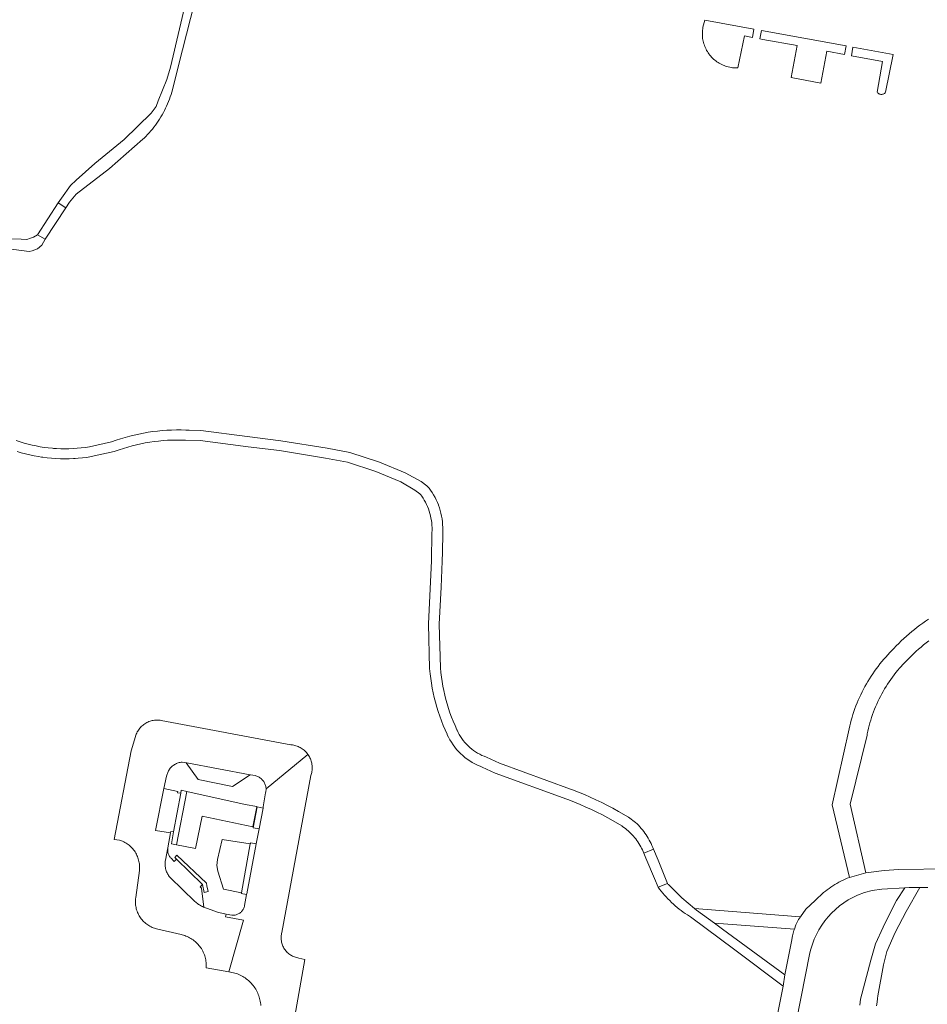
# Model space of a CAD drawing. Extents: x 152825 to 164088, y 457113 to 463005.
# Tile 120 of 256: x 157146 to 157273, y 460133 to 460270. Entities that reach past the tile are written whole.
import ezdxf

# ---------------------------------------------------------------- set-up
doc = ezdxf.new("R2010")
doc.units = 0
doc.header["$LTSCALE"] = 0.5
for name, color, linetype, lineweight in [('B-PV-VH-GESLOTENVERHARDING_ASFALT-GV', 251, 'CONTINUOUS', 18), ('B-PV-VH-GESLOTENVERHARDING_BETON-GV', 251, 'CONTINUOUS', 18), ('B-PV-VH-HALFVERHARDING_GRAVEL-GV', 251, 'CONTINUOUS', 18), ('B-PV-VH-ONVERHARD_BOOMSCHORS-GV', 251, 'CONTINUOUS', 18), ('B-PV-VH-ONVERHARD_ZAND-GV', 251, 'CONTINUOUS', 18), ('B-PV-VH-OPENVERHARDING_BETONSTRAATSTEEN-GV', 251, 'CONTINUOUS', 18), ('B-PV-VH-OPENVERHARDING_STRAATBAKSTEEN-GV', 251, 'CONTINUOUS', 18)]:
    doc.layers.add(name, color=color, linetype=linetype, lineweight=lineweight)

msp = doc.modelspace()

# ---------------------------------------------------------------- linework, layer by layer
at = {"layer": 'B-PV-VH-GESLOTENVERHARDING_ASFALT-GV', "flags": 128}
for points in [[(157275.512, 460151.505), (157268.593, 460151.414), (157266.511, 460151.274), (157263.997, 460150.929), (157261.697, 460150.305), (157261.397, 460150.183), (157261.101, 460150.054), (157260.807, 460149.918), (157260.517, 460149.774), (157260.231, 460149.624), (157259.949, 460149.466), (157259.67, 460149.301), (157259.396, 460149.13), (157259.126, 460148.952), (157258.861, 460148.767), (157258.6, 460148.576), (157258.344, 460148.378), (157258.093, 460148.174), (157257.847, 460147.964), (157257.607, 460147.748), (157257.371, 460147.525), (157257.142, 460147.298), (157256.94, 460147.088), (157255.639, 460145.882), (157254.891, 460144.815), (157254.62, 460144.429), (157254.255, 460143.684), (157254.033, 460143.09), (157253.965, 460142.906), (157253.765, 460142.156), (157253.635, 460141.39), (157252.71, 460136.733), (157252.452, 460135.156), (157250.686, 460126.393)], [(157253.665, 460127.062), (157256.189, 460139.776), (157256.32, 460140.308), (157256.539, 460141.009), (157256.802, 460141.694), (157257.108, 460142.362), (157257.454, 460143.009), (157257.841, 460143.632), (157258.266, 460144.231), (157258.728, 460144.801), (157259.224, 460145.342), (157259.754, 460145.85), (157260.314, 460146.324), (157260.903, 460146.762), (157261.519, 460147.161), (157262.158, 460147.522), (157262.819, 460147.842), (157263.781, 460148.187), (157264.861, 460148.486), (157266.188, 460148.676), (157269.402, 460148.854), (157270.003, 460148.877), (157270.874, 460148.894), (157271.515, 460148.895), (157271.745, 460148.896), (157272.616, 460148.881)]]:
    msp.add_lwpolyline(points, dxfattribs=at)
at = {"layer": 'B-PV-VH-GESLOTENVERHARDING_BETON-GV', "flags": 128}
for points in [[(157152.515, 460243.592), (157151.541, 460244.241), (157148.643, 460239.793), (157149.719, 460239.166), (157152.588, 460243.543)], [(157235.048, 460152.684), (157234.421, 460154.224), (157233.072, 460153.655), (157233.365, 460152.959), (157234.544, 460150.166), (157235.064, 460148.934), (157236.372, 460149.436), (157235.887, 460150.627)]]:
    msp.add_lwpolyline(points, close=True, dxfattribs=at)
at = {"layer": 'B-PV-VH-HALFVERHARDING_GRAVEL-GV', "flags": 128}
for points in [[(157169.5, 460273.07), (157167.185, 460263.152), (157166.648, 460261.437), (157165.472, 460258.45), (157165.157, 460257.649), (157164.459, 460256.75), (157160.725, 460253.078), (157156.64, 460249.742), (157154.032, 460247.394), (157153.24, 460246.681), (157152.002, 460244.903), (157151.541, 460244.241), (157152.588, 460243.543), (157153.088, 460244.337), (157154.036, 460245.43), (157158.687, 460249.036), (157163.341, 460253.1), (157163.504, 460253.256), (157163.747, 460253.499), (157163.984, 460253.747), (157164.215, 460254), (157164.44, 460254.259), (157164.66, 460254.523), (157164.873, 460254.792), (157165.08, 460255.066), (157165.28, 460255.344), (157165.372, 460255.479), (157165.473, 460255.627), (157165.661, 460255.915), (157165.841, 460256.207), (157166.014, 460256.503), (157166.181, 460256.803), (157166.34, 460257.107), (157166.493, 460257.414), (157166.638, 460257.725), (157166.776, 460258.04), (157166.906, 460258.357), (157167.029, 460258.677), (157167.145, 460259), (157167.253, 460259.326), (157167.353, 460259.654), (157168.858, 460265.545), (157170.523, 460272.081)], [(157143.164, 460238.02), (157147.502, 460237.486), (157147.927, 460237.549), (157148.654, 460237.851), (157149.237, 460238.368), (157149.719, 460239.166), (157148.643, 460239.793), (157148.094, 460239.485), (157147.668, 460239.303), (157147.15, 460239.16), (157146.358, 460239.169), (157137.52, 460239.21)], [(157145.813, 460209.616), (157146.4, 460209.439), (157146.992, 460209.278), (157147.588, 460209.134), (157148.188, 460209.006), (157148.792, 460208.896), (157149.216, 460208.83), (157149.398, 460208.802), (157150.007, 460208.725), (157150.617, 460208.665), (157151.229, 460208.622), (157151.842, 460208.596), (157152.455, 460208.587), (157153.069, 460208.595), (157153.682, 460208.621), (157153.881, 460208.635), (157154.294, 460208.663), (157154.904, 460208.723), (157155.513, 460208.799), (157156.147, 460208.896), (157159.349, 460209.614), (157159.452, 460209.652), (157160.048, 460209.862), (157160.641, 460210.054), (157161.238, 460210.233), (157161.839, 460210.396), (157162.444, 460210.545), (157163.053, 460210.679), (157163.665, 460210.799), (157164.279, 460210.903), (157164.896, 460210.992), (157165.515, 460211.067), (157166.135, 460211.126), (157166.757, 460211.17), (157167.379, 460211.199), (157168.003, 460211.213), (157168.626, 460211.212), (157169.26, 460211.195), (157171.281, 460211.126), (157177.966, 460210.282), (157182.328, 460209.731), (157188.762, 460208.686), (157191.803, 460208.107), (157195.769, 460206.834), (157199.241, 460205.372), (157201.171, 460204.242), (157201.895, 460203.707), (157202.042, 460203.56), (157202.153, 460203.403), (157202.336, 460203.121), (157202.508, 460202.834), (157202.667, 460202.539), (157202.814, 460202.239), (157202.949, 460201.933), (157203.072, 460201.622), (157203.181, 460201.305), (157203.278, 460200.985), (157203.362, 460200.661), (157203.433, 460200.334), (157203.491, 460200.005), (157203.535, 460199.673), (157203.565, 460199.34), (157203.582, 460199.006), (157203.586, 460198.671), (157203.575, 460198.296), (157203.514, 460194.373), (157203.08, 460185.6), (157203.25, 460179.375), (157203.32, 460178.67), (157203.403, 460177.998), (157203.504, 460177.328), (157203.621, 460176.661), (157203.754, 460175.998), (157203.905, 460175.338), (157204.071, 460174.681), (157204.254, 460174.03), (157204.453, 460173.383), (157204.669, 460172.741), (157204.9, 460172.104), (157205.148, 460171.474), (157205.411, 460170.85), (157205.678, 460170.256), (157205.714, 460170.176), (157205.883, 460169.821), (157206.074, 460169.463), (157206.283, 460169.114), (157206.509, 460168.776), (157206.75, 460168.448), (157207.006, 460168.133), (157207.278, 460167.83), (157207.563, 460167.54), (157207.862, 460167.265), (157208.174, 460167.004), (157208.498, 460166.758), (157208.833, 460166.528), (157209.179, 460166.314), (157209.535, 460166.117), (157209.899, 460165.937), (157210.272, 460165.775), (157210.567, 460165.663), (157212.397, 460164.81), (157222.348, 460161.19), (157222.623, 460161.086), (157223.422, 460160.772), (157224.212, 460160.445), (157224.995, 460160.104), (157225.773, 460159.749), (157226.543, 460159.379), (157227.307, 460158.996), (157228.063, 460158.599), (157228.801, 460158.195), (157229.988, 460157.462), (157230.09, 460157.395), (157230.298, 460157.247), (157230.502, 460157.093), (157230.701, 460156.933), (157230.895, 460156.766), (157231.083, 460156.594), (157231.266, 460156.416), (157231.444, 460156.232), (157231.615, 460156.042), (157231.781, 460155.848), (157231.94, 460155.648), (157232.093, 460155.443), (157232.239, 460155.234), (157232.379, 460155.02), (157232.512, 460154.802), (157232.639, 460154.58), (157232.758, 460154.354), (157232.87, 460154.124), (157232.975, 460153.891), (157233.072, 460153.655), (157234.421, 460154.224), (157234.317, 460154.487), (157234.205, 460154.747), (157234.086, 460155.003), (157233.96, 460155.256), (157233.827, 460155.506), (157233.686, 460155.751), (157233.539, 460155.992), (157233.385, 460156.229), (157233.225, 460156.462), (157233.057, 460156.69), (157232.884, 460156.914), (157232.704, 460157.132), (157232.518, 460157.345), (157232.326, 460157.553), (157232.129, 460157.755), (157231.926, 460157.951), (157231.916, 460157.961), (157230.921, 460158.677), (157229.545, 460159.497), (157228.772, 460159.921), (157227.992, 460160.331), (157227.203, 460160.726), (157226.409, 460161.107), (157225.607, 460161.474), (157224.798, 460161.826), (157223.984, 460162.163), (157223.163, 460162.485), (157222.87, 460162.596), (157212.971, 460166.197), (157211.151, 460167.046), (157210.838, 460167.165), (157210.531, 460167.298), (157210.23, 460167.446), (157209.937, 460167.609), (157209.652, 460167.785), (157209.376, 460167.975), (157209.109, 460168.177), (157208.852, 460168.392), (157208.606, 460168.619), (157208.371, 460168.858), (157208.148, 460169.107), (157207.936, 460169.367), (157207.738, 460169.637), (157207.552, 460169.915), (157207.38, 460170.203), (157207.222, 460170.498), (157207.078, 460170.801), (157207.049, 460170.867), (157206.786, 460171.45), (157206.537, 460172.039), (157206.304, 460172.635), (157206.085, 460173.236), (157205.881, 460173.842), (157205.693, 460174.453), (157205.52, 460175.069), (157205.363, 460175.689), (157205.221, 460176.312), (157205.095, 460176.939), (157204.984, 460177.569), (157204.89, 460178.202), (157204.811, 460178.836), (157204.748, 460179.47), (157204.581, 460185.583), (157204.836, 460190.73), (157205.013, 460194.324), (157205.033, 460195.587), (157205.074, 460198.262), (157205.086, 460198.657), (157205.085, 460198.778), (157205.082, 460199.052), (157205.062, 460199.447), (157205.026, 460199.841), (157204.973, 460200.232), (157204.906, 460200.622), (157204.822, 460201.008), (157204.723, 460201.391), (157204.608, 460201.769), (157204.479, 460202.142), (157204.467, 460202.172), (157204.334, 460202.51), (157204.174, 460202.872), (157204, 460203.227), (157203.812, 460203.575), (157203.61, 460203.914), (157203.394, 460204.245), (157203.193, 460204.53), (157202.877, 460204.846), (157202.063, 460205.448), (157199.845, 460206.637), (157196.256, 460208.149), (157192.149, 460209.467), (157189.005, 460210.065), (157182.528, 460211.117), (157177.832, 460211.71), (157171.392, 460212.523), (157169.769, 460212.578), (157169.303, 460212.594), (157168.646, 460212.611), (157167.988, 460212.613), (157167.331, 460212.598), (157166.675, 460212.568), (157166.019, 460212.521), (157165.365, 460212.459), (157164.712, 460212.38), (157164.062, 460212.286), (157163.413, 460212.176), (157162.768, 460212.05), (157162.126, 460211.909), (157161.488, 460211.751), (157160.854, 460211.579), (157160.224, 460211.391), (157159.599, 460211.188), (157158.979, 460210.969), (157158.953, 460210.96), (157155.887, 460210.273), (157155.319, 460210.186), (157154.749, 460210.114), (157154.177, 460210.058), (157153.604, 460210.019), (157153.03, 460209.995), (157152.456, 460209.987), (157151.882, 460209.995), (157151.308, 460210.02), (157150.86, 460210.051), (157150.735, 460210.06), (157150.163, 460210.116), (157149.593, 460210.188), (157149.025, 460210.276), (157148.46, 460210.38), (157147.898, 460210.499), (157147.34, 460210.634), (157146.786, 460210.785), (157146.236, 460210.951), (157145.691, 460211.132)], [(157272.708, 460186.281), (157272.307, 460186.005), (157271.91, 460185.722), (157271.518, 460185.432), (157271.13, 460185.136), (157270.748, 460184.834), (157270.37, 460184.525), (157269.998, 460184.211), (157269.631, 460183.89), (157269.269, 460183.563), (157268.913, 460183.231), (157268.562, 460182.892), (157268.216, 460182.548), (157267.877, 460182.198), (157267.543, 460181.843), (157267.327, 460181.607), (157267.038, 460181.301), (157266.755, 460180.989), (157266.477, 460180.673), (157266.206, 460180.351), (157265.941, 460180.023), (157265.683, 460179.691), (157265.43, 460179.354), (157265.184, 460179.013), (157264.945, 460178.666), (157264.712, 460178.315), (157264.486, 460177.96), (157264.266, 460177.601), (157264.054, 460177.238), (157263.849, 460176.87), (157263.65, 460176.499), (157263.459, 460176.124), (157263.275, 460175.745), (157263.098, 460175.363), (157262.928, 460174.978), (157262.766, 460174.589), (157262.611, 460174.198), (157262.463, 460173.804), (157262.323, 460173.407), (157262.191, 460173.007), (157262.066, 460172.605), (157261.949, 460172.2), (157261.839, 460171.794), (157261.738, 460171.385), (157261.65, 460171.002), (157259.28, 460160.399), (157261.697, 460150.305), (157263.997, 460150.929), (157261.781, 460160.482), (157264.158, 460170.122), (157264.19, 460170.289), (157264.271, 460170.677), (157264.359, 460171.064), (157264.456, 460171.449), (157264.56, 460171.832), (157264.672, 460172.212), (157264.791, 460172.59), (157264.918, 460172.966), (157265.053, 460173.339), (157265.195, 460173.71), (157265.344, 460174.077), (157265.501, 460174.442), (157265.665, 460174.803), (157265.837, 460175.161), (157266.015, 460175.515), (157266.201, 460175.865), (157266.394, 460176.212), (157266.594, 460176.555), (157266.8, 460176.894), (157267.014, 460177.228), (157267.234, 460177.558), (157267.46, 460177.883), (157267.694, 460178.204), (157267.933, 460178.521), (157268.179, 460178.832), (157268.431, 460179.138), (157268.69, 460179.439), (157268.954, 460179.735), (157269.05, 460179.843), (157269.358, 460180.181), (157269.672, 460180.513), (157269.992, 460180.84), (157270.318, 460181.161), (157270.649, 460181.476), (157270.985, 460181.786), (157271.327, 460182.089), (157271.674, 460182.387), (157272.026, 460182.678), (157272.383, 460182.963), (157272.746, 460183.242)], [(157265.473, 460132.407), (157265.539, 460132.917), (157265.597, 460133.428), (157265.633, 460133.799), (157266.429, 460138.145), (157266.909, 460139.962), (157268.081, 460142.62), (157269.601, 460145.56), (157271.515, 460148.895), (157270.874, 460148.894), (157270.003, 460148.877), (157269.402, 460148.854), (157268.267, 460147.088), (157266.989, 460144.639), (157266.412, 460143.384), (157265.333, 460141.036), (157264.681, 460138.764), (157263.222, 460133.364), (157263.197, 460132.929), (157263.165, 460132.494)]]:
    msp.add_lwpolyline(points, dxfattribs=at)
for points in [[(157236.429, 460149.373), (157236.372, 460149.436), (157235.064, 460148.934), (157235.275, 460148.652), (157235.493, 460148.374), (157235.717, 460148.102), (157235.948, 460147.835), (157236.184, 460147.573), (157236.426, 460147.317), (157236.674, 460147.066), (157236.927, 460146.82), (157237.186, 460146.581), (157237.45, 460146.348), (157237.72, 460146.12), (157237.995, 460145.899), (157238.274, 460145.684), (157238.558, 460145.475), (157238.848, 460145.273), (157239.141, 460145.078), (157239.439, 460144.889), (157239.56, 460144.815), (157245.722, 460140.198), (157252.452, 460135.156), (157252.71, 460136.733), (157244.031, 460143.097), (157242.916, 460143.915), (157240.422, 460145.744), (157240.135, 460145.982), (157238.373, 460147.439), (157236.486, 460149.311)], [(157254.214, 460144.869), (157240.135, 460145.982), (157240.422, 460145.744), (157242.916, 460143.915), (157254.033, 460143.09), (157254.255, 460143.684), (157254.62, 460144.429), (157254.891, 460144.815)]]:
    msp.add_lwpolyline(points, close=True, dxfattribs=at)
at = {"layer": 'B-PV-VH-ONVERHARD_BOOMSCHORS-GV', "flags": 128}
for points in [[(157177.555, 460160.445), (157169.436, 460162.27), (157168.016, 460154.856), (157170.635, 460154.324), (157171.576, 460158.814), (157178.618, 460157.337), (157179.18, 460160.134), (157179.184, 460160.155)], [(157178.259, 460154.989), (157174.358, 460155.559), (157173.71, 460152.787), (157173.612, 460151.97), (157173.754, 460151.18), (157174.573, 460148.684), (157177.038, 460148.17)]]:
    msp.add_lwpolyline(points, close=True, dxfattribs=at)
at = {"layer": 'B-PV-VH-ONVERHARD_ZAND-GV', "flags": 128}
for points in [[(157241.568, 460269.693), (157241.302, 460268.689), (157241.269, 460268.497), (157241.245, 460268.303), (157241.228, 460268.108), (157241.219, 460267.913), (157241.218, 460267.718), (157241.226, 460267.523), (157241.241, 460267.329), (157241.264, 460267.135), (157241.295, 460266.942), (157241.334, 460266.751), (157241.381, 460266.561), (157241.435, 460266.374), (157241.498, 460266.189), (157241.567, 460266.006), (157241.644, 460265.827), (157241.729, 460265.651), (157241.82, 460265.479), (157241.919, 460265.31), (157242.024, 460265.146), (157242.136, 460264.986), (157242.255, 460264.831), (157242.379, 460264.681), (157242.51, 460264.536), (157242.646, 460264.396), (157242.789, 460264.262), (157242.936, 460264.135), (157243.089, 460264.013), (157243.246, 460263.898), (157243.408, 460263.789), (157243.575, 460263.687), (157243.745, 460263.591), (157243.919, 460263.503), (157244.097, 460263.422), (157244.278, 460263.349), (157244.462, 460263.283), (157244.648, 460263.225), (157244.836, 460263.174), (157245.027, 460263.131), (157245.219, 460263.095), (157245.412, 460263.068), (157245.606, 460263.049), (157245.801, 460263.038), (157245.996, 460263.034), (157246.148, 460263.037), (157247.075, 460267.483), (157248.19, 460267.28), (157248.403, 460268.444)], [(157253.601, 460261.679), (157257.704, 460260.898), (157258.539, 460265.36), (157261.017, 460264.899), (157261.237, 460266.099), (157249.441, 460268.255), (157249.228, 460267.091), (157249.658, 460267.013), (157254.398, 460266.149)], [(157267.782, 460264.903), (157262.191, 460265.925), (157261.971, 460264.724), (157266.28, 460263.937), (157265.567, 460259.651), (157265.624, 460259.578), (157265.7, 460259.504), (157265.786, 460259.442), (157265.868, 460259.402), (157265.881, 460259.395), (157265.982, 460259.362), (157266.087, 460259.344), (157266.193, 460259.343), (157266.298, 460259.357), (157266.4, 460259.387), (157266.496, 460259.432), (157266.584, 460259.49), (157266.663, 460259.562), (157266.73, 460259.644)], [(157169.436, 460162.27), (157168.663, 460162.427), (157168.591, 460162.018), (157167.595, 460156.641), (157167.304, 460154.981), (157168.016, 460154.856)], [(157180.056, 460159.961), (157179.26, 460160.118), (157178.689, 460157.211), (157179.503, 460157.056)], [(157179.106, 460154.967), (157178.33, 460155.105), (157178.308, 460154.98), (157178.259, 460154.989), (157177.038, 460148.17), (157177.017, 460148.077), (157177.767, 460147.925), (157177.781, 460148.004)], [(157172.169, 460149.489), (157168.041, 460153.374), (157167.755, 460153.069), (157167.998, 460152.84), (157171.63, 460149.308), (157171.876, 460148.201), (157172.428, 460148.324), (157172.254, 460149.107)]]:
    msp.add_lwpolyline(points, close=True, dxfattribs=at)
at = {"layer": 'B-PV-VH-OPENVERHARDING_BETONSTRAATSTEEN-GV', "flags": 128}
for points in [[(157169.438, 460166.234), (157169.339, 460166.25), (157171.026, 460163.947), (157175.802, 460162.979), (157178.278, 460164.582)], [(157168.18, 460162.275), (157166.246, 460162.673), (157165.097, 460156.849), (157167.167, 460156.486), (157167.206, 460156.709), (157167.595, 460156.641), (157168.591, 460162.018), (157168.15, 460162.095)], [(157166.79, 460154.319), (157166.807, 460154.433), (157166.474, 460152.714), (157166.448, 460152.566), (157166.431, 460152.416), (157166.421, 460152.266), (157166.42, 460152.116), (157166.426, 460151.966), (157166.44, 460151.816), (157166.463, 460151.667), (157166.493, 460151.52), (157166.531, 460151.374), (157166.577, 460151.231), (157166.63, 460151.09), (157166.69, 460150.952), (157166.758, 460150.818), (157166.833, 460150.688), (157166.915, 460150.561), (157167.003, 460150.44), (157167.098, 460150.323), (157167.144, 460150.27), (157170.562, 460146.963), (157170.677, 460146.85), (157170.797, 460146.743), (157170.923, 460146.642), (157171.053, 460146.547), (157171.188, 460146.459), (157171.327, 460146.378), (157171.47, 460146.304), (157171.617, 460146.237), (157171.766, 460146.177), (157171.806, 460146.163), (157171.476, 460148.795), (157171.3, 460148.969), (157171.63, 460149.308), (157167.998, 460152.84), (157167.696, 460152.53), (157167.264, 460152.957), (157167.189, 460153.037), (157167.116, 460153.126), (157167.05, 460153.22), (157166.99, 460153.319), (157166.938, 460153.421), (157166.892, 460153.527), (157166.854, 460153.636), (157166.824, 460153.747), (157166.801, 460153.86), (157166.786, 460153.974), (157166.779, 460154.089), (157166.781, 460154.204)]]:
    msp.add_lwpolyline(points, close=True, dxfattribs=at)
at = {"layer": 'B-PV-VH-OPENVERHARDING_STRAATBAKSTEEN-GV', "flags": 128}
msp.add_lwpolyline([(157165.574, 460172.2), (157165.415, 460172.209), (157165.256, 460172.209), (157165.097, 460172.203), (157164.939, 460172.187), (157164.782, 460172.164), (157164.626, 460172.133), (157164.471, 460172.095), (157164.319, 460172.048), (157164.17, 460171.994), (157164.023, 460171.933), (157163.88, 460171.864), (157163.74, 460171.788), (157163.604, 460171.706), (157163.473, 460171.616), (157163.346, 460171.52), (157163.224, 460171.418), (157163.108, 460171.31), (157162.997, 460171.196), (157162.892, 460171.076), (157162.793, 460170.952), (157162.7, 460170.822), (157162.615, 460170.688), (157162.536, 460170.551), (157162.464, 460170.409), (157162.399, 460170.264), (157162.341, 460170.115), (157162.292, 460169.964), (157162.282, 460169.932), (157161.713, 460167.941), (157159.327, 460155.585), (157160.063, 460155.495), (157160.172, 460155.46), (157160.339, 460155.398), (157160.504, 460155.329), (157160.665, 460155.253), (157160.823, 460155.17), (157160.977, 460155.08), (157161.127, 460154.982), (157161.272, 460154.879), (157161.413, 460154.769), (157161.548, 460154.652), (157161.678, 460154.53), (157161.802, 460154.402), (157161.921, 460154.269), (157162.033, 460154.13), (157162.139, 460153.986), (157162.239, 460153.838), (157162.332, 460153.686), (157162.418, 460153.529), (157162.497, 460153.369), (157162.568, 460153.206), (157162.633, 460153.039), (157162.689, 460152.87), (157162.738, 460152.698), (157162.78, 460152.525), (157162.813, 460152.349), (157162.839, 460152.173), (157162.856, 460151.995), (157162.866, 460151.817), (157162.868, 460151.638), (157162.861, 460151.46), (157162.847, 460151.282), (157162.34, 460147.501), (157162.316, 460147.327), (157162.301, 460147.152), (157162.293, 460146.976), (157162.293, 460146.8), (157162.301, 460146.624), (157162.318, 460146.449), (157162.342, 460146.275), (157162.374, 460146.102), (157162.414, 460145.931), (157162.461, 460145.761), (157162.517, 460145.594), (157162.58, 460145.43), (157162.65, 460145.269), (157162.727, 460145.111), (157162.812, 460144.957), (157162.903, 460144.806), (157163.002, 460144.661), (157163.106, 460144.519), (157163.218, 460144.383), (157163.335, 460144.252), (157163.458, 460144.126), (157163.586, 460144.006), (157163.72, 460143.892), (157163.859, 460143.784), (157164.003, 460143.683), (157164.151, 460143.588), (157164.304, 460143.5), (157164.46, 460143.42), (157164.619, 460143.346), (157164.782, 460143.279), (157164.948, 460143.22), (157165.116, 460143.169), (157165.207, 460143.145), (157168.651, 460142.326), (157168.787, 460142.295), (157168.968, 460142.247), (157169.148, 460142.191), (157169.324, 460142.128), (157169.498, 460142.057), (157169.669, 460141.979), (157169.836, 460141.893), (157169.999, 460141.801), (157170.159, 460141.701), (157170.314, 460141.595), (157170.464, 460141.483), (157170.609, 460141.364), (157170.75, 460141.239), (157170.885, 460141.108), (157171.014, 460140.972), (157171.137, 460140.83), (157171.254, 460140.683), (157171.364, 460140.531), (157171.468, 460140.375), (157171.566, 460140.214), (157171.656, 460140.05), (157171.739, 460139.881), (157171.815, 460139.709), (157171.884, 460139.535), (157171.945, 460139.357), (157171.999, 460139.177), (157172.045, 460138.995), (157172.082, 460138.811), (157172.113, 460138.626), (157172.135, 460138.439), (157172.149, 460138.252), (157172.155, 460138.064), (157172.154, 460137.876), (157172.144, 460137.689), (157175.294, 460137.145), (157177.327, 460144.35), (157174.844, 460144.806), (157174.908, 460145.187), (157174.756, 460145.214), (157174.709, 460145.222), (157173.707, 460145.445), (157171.806, 460146.163), (157171.766, 460146.177), (157171.617, 460146.237), (157171.47, 460146.304), (157171.327, 460146.378), (157171.188, 460146.459), (157171.053, 460146.547), (157170.923, 460146.642), (157170.797, 460146.743), (157170.677, 460146.85), (157170.562, 460146.963), (157167.144, 460150.27), (157167.098, 460150.323), (157167.003, 460150.44), (157166.915, 460150.561), (157166.833, 460150.688), (157166.758, 460150.818), (157166.69, 460150.952), (157166.63, 460151.09), (157166.577, 460151.231), (157166.531, 460151.374), (157166.493, 460151.52), (157166.463, 460151.667), (157166.44, 460151.816), (157166.426, 460151.966), (157166.42, 460152.116), (157166.421, 460152.266), (157166.431, 460152.416), (157166.448, 460152.566), (157166.474, 460152.714), (157166.807, 460154.433), (157167.167, 460156.486), (157165.097, 460156.849), (157166.246, 460162.673), (157166.631, 460164.384), (157166.632, 460164.387), (157166.657, 460164.521), (157166.691, 460164.654), (157166.732, 460164.784), (157166.78, 460164.911), (157166.837, 460165.036), (157166.9, 460165.157), (157166.97, 460165.274), (157167.047, 460165.386), (157167.13, 460165.494), (157167.22, 460165.597), (157167.316, 460165.695), (157167.417, 460165.786), (157167.523, 460165.872), (157167.634, 460165.951), (157167.75, 460166.024), (157167.869, 460166.09), (157167.992, 460166.148), (157168.119, 460166.2), (157168.248, 460166.243), (157168.38, 460166.28), (157168.513, 460166.308), (157168.648, 460166.328), (157168.784, 460166.341), (157169.339, 460166.25), (157169.438, 460166.234), (157178.278, 460164.582), (157178.305, 460164.578), (157178.95, 460164.477), (157179.058, 460164.449), (157179.178, 460164.411), (157179.294, 460164.365), (157179.407, 460164.312), (157179.517, 460164.252), (157179.622, 460164.185), (157179.724, 460164.111), (157179.82, 460164.031), (157179.911, 460163.945), (157179.996, 460163.854), (157180.075, 460163.757), (157180.148, 460163.655), (157180.214, 460163.549), (157180.273, 460163.439), (157180.325, 460163.325), (157180.37, 460163.208), (157180.407, 460163.089), (157180.436, 460162.967), (157180.458, 460162.844), (157180.471, 460162.72), (157180.475, 460162.632), (157186.303, 460167.423), (157186.207, 460167.552), (157186.104, 460167.676), (157185.995, 460167.794), (157185.881, 460167.907), (157185.761, 460168.015), (157185.636, 460168.116), (157185.506, 460168.211), (157185.372, 460168.299), (157185.233, 460168.381), (157185.091, 460168.455), (157184.944, 460168.522), (157184.795, 460168.582), (157184.643, 460168.635), (157184.489, 460168.679), (157184.332, 460168.717), (157184.174, 460168.746), (157184.014, 460168.767), (157183.945, 460168.774), (157165.889, 460172.158), (157165.732, 460172.183)], close=True, dxfattribs=at)
msp.add_lwpolyline([(157180.935, 460110.966), (157185.866, 460138.873), (157185.052, 460139.072), (157185.034, 460139.074), (157184.885, 460139.099), (157184.738, 460139.132), (157184.592, 460139.173), (157184.449, 460139.221), (157184.309, 460139.277), (157184.171, 460139.339), (157184.038, 460139.41), (157183.908, 460139.487), (157183.782, 460139.571), (157183.661, 460139.661), (157183.545, 460139.758), (157183.435, 460139.861), (157183.33, 460139.969), (157183.23, 460140.083), (157183.137, 460140.202), (157183.051, 460140.326), (157182.971, 460140.454), (157182.898, 460140.586), (157182.832, 460140.722), (157182.773, 460140.861), (157182.722, 460141.003), (157182.678, 460141.148), (157182.642, 460141.295), (157182.614, 460141.443), (157182.594, 460141.593), (157182.582, 460141.743), (157182.578, 460141.894), (157182.582, 460142.045), (157182.593, 460142.196), (157182.613, 460142.346), (157182.641, 460142.494), (157182.676, 460142.641), (157186.728, 460164.494), (157186.771, 460164.622), (157186.805, 460164.752), (157186.84, 460164.909), (157186.868, 460165.068), (157186.888, 460165.228), (157186.899, 460165.389), (157186.903, 460165.55), (157186.899, 460165.711), (157186.886, 460165.871), (157186.866, 460166.031), (157186.838, 460166.19), (157186.802, 460166.347), (157186.758, 460166.502), (157186.707, 460166.655), (157186.648, 460166.804), (157186.582, 460166.951), (157186.508, 460167.095), (157186.427, 460167.234), (157186.34, 460167.37), (157186.303, 460167.423), (157180.475, 460162.632), (157180.477, 460162.595), (157180.475, 460162.47), (157180.464, 460162.345), (157180.446, 460162.221), (157180.42, 460162.099), (157180.084, 460160.107), (157180.076, 460160.062), (157180.056, 460159.961), (157179.503, 460157.056), (157179.106, 460154.967), (157177.781, 460148.004), (157177.767, 460147.925), (157177.496, 460146.4), (157177.488, 460146.359), (157177.462, 460146.247), (157177.427, 460146.137), (157177.386, 460146.03), (157177.336, 460145.927), (157177.28, 460145.826), (157177.217, 460145.73), (157177.147, 460145.639), (157177.072, 460145.552), (157176.99, 460145.472), (157176.903, 460145.397), (157176.811, 460145.328), (157176.714, 460145.266), (157176.613, 460145.21), (157176.509, 460145.162), (157176.402, 460145.122), (157176.292, 460145.088), (157176.18, 460145.063), (157176.066, 460145.045), (157175.952, 460145.035), (157175.837, 460145.034), (157175.722, 460145.04), (157174.908, 460145.187), (157174.844, 460144.806), (157177.327, 460144.35), (157175.294, 460137.145), (157175.331, 460137.141), (157175.53, 460137.112), (157175.727, 460137.075), (157175.923, 460137.03), (157176.117, 460136.978), (157176.308, 460136.918), (157176.497, 460136.85), (157176.684, 460136.775), (157176.867, 460136.692), (157177.047, 460136.602), (157177.222, 460136.506), (157177.394, 460136.402), (157177.562, 460136.291), (157177.725, 460136.174), (157177.884, 460136.051), (157178.037, 460135.921), (157178.185, 460135.785), (157178.291, 460135.681), (157178.43, 460135.535), (157178.562, 460135.384), (157178.689, 460135.228), (157178.809, 460135.067), (157178.923, 460134.901), (157179.03, 460134.73), (157179.13, 460134.556), (157179.223, 460134.378), (157179.309, 460134.196), (157179.388, 460134.011), (157179.459, 460133.823), (157179.523, 460133.632), (157179.579, 460133.439), (157179.628, 460133.244), (157179.668, 460133.047), (157179.701, 460132.848), (157179.726, 460132.649), (157179.742, 460132.448)], dxfattribs=at)

doc.saveas('drawing.dxf')
